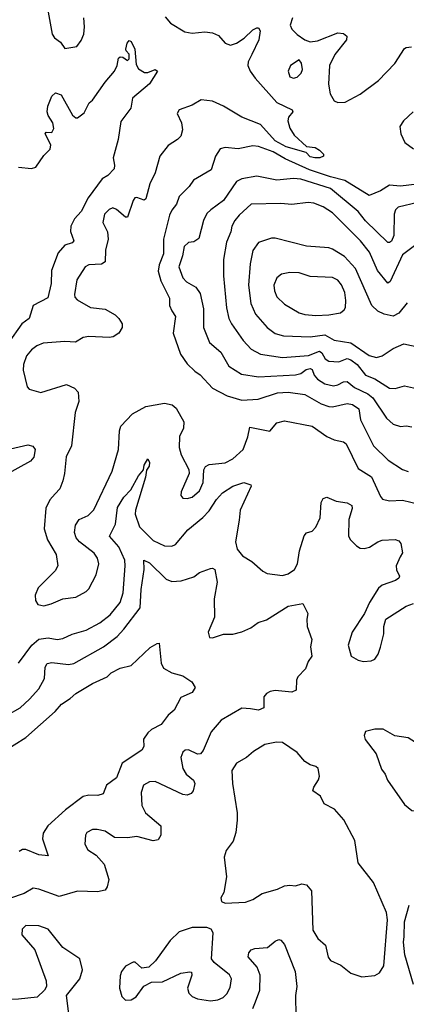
# Model space of a CAD drawing. Extents: x 1678759 to 1859541, y 384609 to 522867.
# Tile 171 of 256: x 1746371 to 1748466, y 466318 to 471654. Entities that reach past the tile are written whole.
import ezdxf

# ---------------------------------------------------------------- set-up
doc = ezdxf.new("R2010")
doc.units = 0

msp = doc.modelspace()

# ---------------------------------------------------------------- linework, layer by layer
at = {"layer": '0CON20XD'}
for points in [[(1746515.3, 471755), (1746547.7, 471575), (1746560, 471555), (1746592.4, 471532.4), (1746615, 471497.5), (1746680.5, 471509.5), (1746705, 471541.2), (1746718.2, 471575), (1746722.7, 471615), (1746718.9, 471665)], [(1747158.8, 471668.8), (1747188, 471635), (1747265, 471587.8), (1747305, 471580.9), (1747375, 471588.8), (1747415, 471582.9), (1747447.5, 471567.5), (1747485, 471526.7), (1747513.2, 471516.8), (1747545, 471526.7), (1747586.5, 471553.5), (1747635, 471598.5), (1747655, 471610.8), (1747665, 471610), (1747673.1, 471593.1), (1747667.5, 471545), (1747628.5, 471465), (1747608, 471425), (1747606.9, 471405), (1747619.6, 471375), (1747646.8, 471336.8), (1747764.8, 471204.8), (1747846.7, 471165), (1747850, 471155), (1747827.5, 471125), (1747822.9, 471105), (1747835, 471066.7), (1747858.3, 471028.3), (1747925, 470967.5), (1747971.7, 470961.7), (1747995, 470947.5), (1748016.2, 470925), (1748017.5, 470915), (1747997.5, 470905), (1747970, 470905), (1747945, 470911.2), (1747924, 470934), (1747815, 470964.8), (1747755, 470996.6), (1747675, 471085.4), (1747575, 471125.4), (1747475, 471185.4), (1747415, 471212.2), (1747355, 471220), (1747305, 471191.4), (1747235, 471166), (1747224, 471145), (1747247.1, 471095), (1747253, 471057), (1747245, 471023.3), (1747226.7, 471005), (1747175, 470973.1), (1747130.7, 470915), (1747105.3, 470824.7), (1747076.7, 470765), (1747055, 470682.5), (1747045, 470676.5), (1747005, 470691.1), (1746995, 470688.6), (1746985, 470673.8), (1746955, 470584), (1746945, 470583.1), (1746895, 470625.6), (1746875, 470634.2), (1746855, 470626), (1746830.2, 470599.8), (1746821.1, 470555), (1746847.1, 470505), (1746850, 470465), (1746835.4, 470405), (1746835, 470342), (1746815, 470328.8), (1746745.3, 470324.7), (1746725, 470315.4), (1746680.8, 470245), (1746667.2, 470165), (1746670.4, 470150.4), (1746683.3, 470135), (1746755, 470093.6), (1746835, 470084.7), (1746888.9, 470055), (1746908.4, 470035), (1746926.5, 470005), (1746926.8, 469985), (1746907.6, 469955), (1746877.1, 469935), (1746855, 469931.3), (1746745, 469937.5), (1746715, 469931.1), (1746672.8, 469907.2), (1746615, 469909.6), (1746498.7, 469901.3), (1746463.4, 469886.6), (1746435.3, 469864.7), (1746408, 469832), (1746392.2, 469785), (1746390.5, 469755), (1746412.5, 469665), (1746421.9, 469651.9), (1746485, 469634), (1746625, 469676.7), (1746667.9, 469657.9), (1746687.1, 469635), (1746691.8, 469585), (1746670.9, 469525), (1746651.5, 469345), (1746623.6, 469285), (1746614.4, 469195), (1746604.4, 469155), (1746588.3, 469111.7), (1746564, 469085), (1746535, 469051.2), (1746513.6, 469006.4), (1746503.5, 468895), (1746521.9, 468835), (1746569.2, 468755), (1746577.5, 468695), (1746563.4, 468666.6), (1746471.4, 468575), (1746455.6, 468535), (1746457, 468507), (1746470, 468485), (1746502.3, 468477.7), (1746542.3, 468487.7), (1746604.4, 468515.6), (1746675.4, 468524.6), (1746731.2, 468555), (1746745, 468570), (1746785.6, 468645), (1746800.5, 468705), (1746792.1, 468735), (1746775, 468763.1), (1746694.7, 468824.7), (1746677.8, 468845), (1746668.5, 468875), (1746673.5, 468915), (1746694.2, 468945), (1746742.6, 468967.4), (1746772.2, 468997.8), (1746872.9, 469207.1), (1746906.5, 469325), (1746911.7, 469425), (1746919.3, 469450.7), (1746982.2, 469517.8), (1747055, 469557), (1747155, 469575.4), (1747196.9, 469566.9), (1747218.2, 469548.2), (1747260.6, 469475), (1747258.9, 469441.1), (1747236.5, 469395), (1747235.6, 469335), (1747245.6, 469295.6), (1747286.6, 469216.6), (1747290, 469195), (1747246.2, 469095), (1747243.3, 469075), (1747255, 469060), (1747278.3, 469058.3), (1747305, 469065.6), (1747345, 469100), (1747365.8, 469145), (1747368.9, 469215), (1747377, 469233), (1747396.9, 469243.1), (1747485, 469252), (1747525, 469273.2), (1747581.5, 469325), (1747607, 469393), (1747617.5, 469445), (1747726.1, 469423.9), (1747765, 469470), (1747805, 469480.8), (1747955, 469450.5), (1748035, 469395.6), (1748075, 469377.1), (1748126, 469366), (1748139.5, 469355), (1748205, 469222.2), (1748277.3, 469177.3), (1748325, 469070), (1748336.3, 469056.3), (1748375, 469046.7), (1748445, 469049.6), (1748535, 469028.5)], [(1747848.5, 471665), (1747836.7, 471625), (1747845, 471602.5), (1747874.7, 471574.7), (1747915, 471545.7), (1747944.5, 471534.5), (1747985, 471540), (1748095, 471582.2), (1748125, 471578.8), (1748143.3, 471565), (1748140.8, 471545), (1748078.8, 471465), (1748050.4, 471405), (1748044.1, 471304.1), (1748052.9, 471252.9), (1748075, 471214.4), (1748095.4, 471205.4), (1748135, 471206.9), (1748215, 471249.7), (1748314.7, 471325), (1748402.7, 471417.3), (1748455, 471497.5), (1748465, 471504), (1748493.6, 471506.4)], [(1746365, 470855.4), (1746435, 470847.8), (1746459.2, 470855), (1746501.7, 470918.3), (1746537.1, 470952.9), (1746539.5, 470975), (1746509.2, 471035), (1746515, 471043.8), (1746545, 471042.9), (1746555.4, 471064.6), (1746550.5, 471095), (1746524.6, 471135), (1746520, 471155), (1746524.4, 471185.6), (1746545, 471240), (1746565, 471257.5), (1746595, 471246.7), (1746657.1, 471137.1), (1746675, 471121.4), (1746685, 471121.4), (1746720.3, 471149.7), (1746747, 471203), (1746765, 471218.8), (1746834.4, 471315.6), (1746885.6, 471375), (1746899.2, 471405), (1746906.7, 471445), (1746915, 471453.3), (1746930.7, 471450.7), (1746955, 471432.5), (1746965, 471442.5), (1746965, 471467.5), (1746947.5, 471485), (1746946.2, 471495), (1746953.8, 471526.2), (1746965, 471540.6), (1746975.7, 471535.7), (1746995, 471493.8), (1747001.3, 471411.3), (1747015, 471388), (1747048, 471368), (1747065, 471367.5), (1747105, 471384.2), (1747117.5, 471375), (1747075, 471306.7), (1746981.4, 471228.6), (1746974, 471175), (1746918.3, 471101.7), (1746904.8, 471005), (1746877.3, 470905), (1746885.3, 470865), (1746882.5, 470845), (1746849.5, 470810.5), (1746818.5, 470791.5), (1746741.8, 470688.2), (1746703.6, 470615), (1746668.7, 470575), (1746647.4, 470535), (1746646.2, 470506.2), (1746664.3, 470455), (1746654.5, 470445.5), (1746615, 470431.5), (1746578.7, 470391.3), (1746542.8, 470295), (1746542.2, 470225), (1746522.8, 470147.2), (1746443.8, 470105), (1746421.8, 470035), (1746383.5, 470005), (1746308.4, 469901.6)], [(1747855, 471337.5), (1747875, 471342.5), (1747895.5, 471364.5), (1747902.5, 471385), (1747898.3, 471418.3), (1747885, 471436.2), (1747838.8, 471405), (1747826, 471375), (1747835, 471344), (1747855, 471337.5)], [(1748502.9, 471155), (1748450, 471105), (1748431.2, 471075), (1748436.2, 471035), (1748457.9, 470987.9), (1748505, 470954.4)], [(1748538, 470765), (1748435, 470752), (1748375, 470757.1), (1748325, 470725.8), (1748265, 470701.4), (1748133.4, 470783.4), (1748055, 470802.1), (1747940.8, 470840.8), (1747809.2, 470899.2), (1747745, 470938.4), (1747665, 470966.4), (1747635, 470969.6), (1747555, 470953.8), (1747485, 470962.2), (1747456.6, 470953.4), (1747431.9, 470915), (1747408.8, 470841.2), (1747312.2, 470785), (1747289.4, 470750.6), (1747234.3, 470695), (1747221.4, 470655), (1747195, 470622.5), (1747182.7, 470595), (1747150.3, 470465), (1747150.2, 470385), (1747126.2, 470325), (1747121.9, 470291.9), (1747135, 470238.1), (1747183.5, 470145), (1747183.3, 470105), (1747195, 470076.7), (1747215.6, 470045), (1747202.7, 469955), (1747241.4, 469841.4), (1747278.5, 469788.5), (1747319.1, 469749.1), (1747349.2, 469729.2), (1747415, 469656.8), (1747495, 469616), (1747575, 469591.2), (1747662.4, 469597.6), (1747767.9, 469632.1), (1747825, 469636.1), (1747915, 469622.7), (1748005, 469571.6), (1748045, 469557.5), (1748065, 469556.4), (1748145, 469573.9), (1748175, 469568.8), (1748208.7, 469545), (1748217.6, 469485), (1748287.1, 469345), (1748367.2, 469267.2), (1748445, 469215.5), (1748475.5, 469205.5)], [(1748527.3, 470662.7), (1748422, 470638), (1748406.2, 470623.8), (1748399.6, 470600.4), (1748397.4, 470485), (1748385, 470453.1), (1748375, 470445.7), (1748365, 470447.1), (1748244.8, 470564.8), (1748205, 470615.3), (1748055, 470739), (1747895, 470790.5), (1747855, 470793.3), (1747765, 470783.9), (1747655, 470806.2), (1747575, 470791.8), (1747545, 470777.5), (1747475, 470674.5), (1747406.2, 470623.8), (1747385.8, 470604.2), (1747366.2, 470565), (1747342, 470468), (1747315, 470450), (1747285, 470445.6), (1747261.5, 470425), (1747252.8, 470375), (1747232.5, 470315), (1747254.8, 470254.8), (1747275, 470233.9), (1747325, 470203.6), (1747349.4, 470169.4), (1747367.5, 470087.5), (1747366.8, 469985), (1747399.5, 469905), (1747461.5, 469851.5), (1747505, 469776.7), (1747572, 469732), (1747665, 469717.6), (1747865, 469729.8), (1747893.7, 469736.3), (1747922.4, 469757.6), (1747945, 469763.5), (1747955, 469757.3), (1747966.6, 469726.6), (1747985, 469706.6), (1748025, 469681.2), (1748070.5, 469670.5), (1748095, 469675.3), (1748125, 469691.8), (1748145, 469693.6), (1748185, 469660.6), (1748256.3, 469626.3), (1748284.1, 469605), (1748358.2, 469495), (1748395, 469461.9), (1748435, 469450), (1748465, 469453.1), (1748495, 469447.8)], [(1748572.9, 470475), (1748445, 470379.2), (1748378.9, 470235), (1748365, 470225.8), (1748310, 470295), (1748266.4, 470395), (1748218, 470455), (1748065, 470607.3), (1748015, 470639.6), (1747965, 470660.4), (1747933.7, 470663.7), (1747845, 470652.3), (1747785, 470658.2), (1747625, 470653.8), (1747559.5, 470595), (1747536.4, 470565), (1747520.9, 470535), (1747515.3, 470505), (1747492, 470448), (1747475.4, 470354.6), (1747474.6, 470265), (1747491.5, 470091.5), (1747503.9, 470035), (1747518.8, 470005), (1747581.8, 469915), (1747625, 469869.1), (1747675, 469840.4), (1747795, 469823.2), (1747935, 469834.8), (1747995, 469858.3), (1748008, 469848), (1748025.2, 469815.2), (1748045, 469803.4), (1748100.6, 469799.4), (1748145, 469816.9), (1748165, 469810), (1748199.7, 469785), (1748245, 469727.4), (1748295, 469707.4), (1748375, 469656.5), (1748405, 469654.4), (1748455, 469668.9), (1748520, 469655)], [(1748469.9, 470120.1), (1748425, 470063.3), (1748395, 470047.1), (1748345, 470057.5), (1748312.2, 470075), (1748278.8, 470105), (1748190, 470305), (1748129.9, 470369.9), (1748065, 470410.9), (1748045, 470418.2), (1747925, 470426.4), (1747755, 470470), (1747735, 470470.5), (1747664, 470446), (1747635, 470403.8), (1747619.4, 470330.6), (1747611.3, 470215), (1747623.3, 470115), (1747648.3, 470058.3), (1747712.5, 469985), (1747755, 469952.5), (1747800.4, 469940.4), (1747945, 469935.7), (1748025, 469945.3), (1748075, 469917.5), (1748165, 469902.7), (1748265, 469834.7), (1748305, 469822.7), (1748335, 469831.8), (1748395, 469872.7), (1748453.1, 469896.9), (1748535, 469878.5)], [(1747975, 470050.4), (1748045, 470054.6), (1748110, 470065), (1748129.3, 470080.7), (1748135.5, 470094.5), (1748137.9, 470132.1), (1748131.8, 470175), (1748115, 470216.9), (1748095, 470242.1), (1748065, 470256.2), (1747945, 470261.5), (1747885, 470281.2), (1747835, 470284.5), (1747788.8, 470275), (1747765, 470255.8), (1747748.5, 470215), (1747750.9, 470185), (1747765, 470152.9), (1747805, 470111.4), (1747885, 470065.6), (1747915, 470056.4), (1747975, 470050.4)], [(1746298, 469322), (1746415, 469350.5), (1746442.9, 469342.9), (1746454.2, 469325), (1746447.6, 469282.4), (1746429.5, 469260.5), (1746205, 469138)], [(1746365, 468166), (1746437.7, 468265), (1746475, 468296.6), (1746525, 468304.7), (1746575, 468295.5), (1746605, 468300), (1746655.9, 468324.1), (1746730.8, 468345), (1746805, 468384.6), (1746861.5, 468428.5), (1746915.5, 468495), (1746932.3, 468547.7), (1746943.2, 468695), (1746940.5, 468725), (1746907.4, 468797.4), (1746857.5, 468855), (1746889.8, 468920.2), (1746900.5, 469009.5), (1746935, 469066.2), (1746973.4, 469106.6), (1747015, 469182), (1747041.2, 469215), (1747045, 469240), (1747065, 469273.3), (1747074, 469255), (1747072.5, 469235), (1747057.3, 469212.7), (1747052.2, 469175), (1746997.8, 468995), (1746996.6, 468975), (1747020.4, 468905), (1747095, 468831.8), (1747155, 468802.7), (1747195, 468800.9), (1747215, 468809.5), (1747281.4, 468888.6), (1747363.4, 468956.6), (1747397.2, 468992.8), (1747436.5, 469053.5), (1747469.8, 469090.2), (1747525, 469126.5), (1747585, 469146), (1747623.3, 469133.3), (1747625.8, 469125), (1747564.7, 468995.3), (1747560.9, 468940.9), (1747540.8, 468825), (1747548.5, 468785), (1747577.4, 468747.4), (1747628.3, 468718.3), (1747688, 468665), (1747712.4, 468652.4), (1747795, 468641.1), (1747825, 468650), (1747860.6, 468675), (1747875.9, 468704.1), (1747886.5, 468775), (1747912.7, 468857.3), (1747925, 468872.5), (1747955, 468882.7), (1747975, 468903.5), (1747999.2, 468955), (1748005, 469038), (1748015, 469058.6), (1748035, 469067.1), (1748085, 469044.2), (1748145, 469035.8), (1748170.3, 469020.3), (1748173.1, 469005), (1748154.6, 468945), (1748152.2, 468855), (1748162.5, 468835), (1748195, 468802.9), (1748215, 468790), (1748237.5, 468787.5), (1748265.4, 468794.6), (1748312, 468825), (1748335, 468833.1), (1748405, 468836), (1748425, 468828.8), (1748435.6, 468815.6), (1748445.6, 468765), (1748433, 468743), (1748410, 468695), (1748412.7, 468672.7), (1748428.3, 468638.3), (1748425, 468627.5), (1748407.5, 468615), (1748335, 468588.7), (1748315, 468573.6), (1748265.6, 468495), (1748240, 468435), (1748172.5, 468335), (1748150.5, 468265), (1748166.2, 468205), (1748205, 468182.5), (1748234.1, 468175.9), (1748275, 468180), (1748295, 468188.8), (1748312.5, 468215), (1748325, 468252.5), (1748344.2, 468325), (1748344.4, 468365.6), (1748354.3, 468405), (1748465, 468476.2), (1748505, 468490)], [(1746303.3, 467885), (1746374.4, 467925), (1746425, 467970.6), (1746475, 468028.1), (1746505.8, 468084.2), (1746509.2, 468145), (1746519.2, 468165), (1746545, 468170), (1746635, 468159.3), (1746665, 468165.4), (1746825, 468255.3), (1746898.5, 468311.5), (1746935, 468350.7), (1747024, 468466), (1747029.8, 468565), (1747045.5, 468675), (1747043.3, 468725), (1747075, 468709.5), (1747165, 468622.5), (1747195, 468609.5), (1747246.4, 468613.6), (1747315, 468634.3), (1747345, 468657.5), (1747405, 468680), (1747415, 468682), (1747428, 468675), (1747441.8, 468605), (1747425.4, 468515), (1747425.6, 468415), (1747392.9, 468335), (1747400, 468305), (1747415, 468303.3), (1747475, 468323.8), (1747525, 468322.9), (1747573.7, 468336.3), (1747622.7, 468357.3), (1747663.2, 468386.8), (1747707.8, 468402.2), (1747825, 468475.6), (1747905, 468490), (1747932, 468435), (1747926.2, 468405), (1747928, 468365), (1747954.4, 468295), (1747946.7, 468255), (1747954, 468205), (1747934, 468175), (1747919.2, 468135), (1747877.6, 468092.4), (1747870.6, 468075), (1747868.9, 468021.1), (1747845, 468010), (1747755, 468018.7), (1747727.6, 468012.4), (1747708, 468002), (1747694.5, 467985), (1747694.2, 467925), (1747665, 467911.2), (1747620.7, 467919.3), (1747575, 467921.8), (1747462.9, 467857.1), (1747409.1, 467795), (1747365, 467693.3), (1747350, 467675), (1747335, 467672.9), (1747285, 467697.1), (1747267.5, 467695), (1747255.7, 467684.3), (1747244.4, 467655), (1747255.5, 467595), (1747273.3, 467565), (1747312.1, 467532.1), (1747320.8, 467515), (1747310.8, 467475), (1747300.3, 467459.7), (1747278.8, 467451.2), (1747255, 467454.4), (1747104.3, 467525.7), (1747075, 467524.3), (1747042.5, 467505), (1747030, 467465), (1747033.5, 467395), (1747052.9, 467355), (1747136.2, 467285), (1747135.8, 467235), (1747120.8, 467209.2), (1747095, 467204.4), (1747005, 467227.9), (1746955, 467220), (1746885, 467221.4), (1746835, 467256.9), (1746790, 467265), (1746765, 467265.6), (1746735, 467248.8), (1746728, 467235), (1746724.2, 467185), (1746740, 467155), (1746785.6, 467125.6), (1746828, 467078), (1746854.4, 466995), (1746845.7, 466954.3), (1746835, 466936.7), (1746792.7, 466927.3), (1746685, 466930), (1746585, 466901.1), (1746475, 466941.5), (1746445, 466946.5), (1746395, 466918.9), (1746315, 466891.9)], [(1746278.6, 467685), (1746405, 467764.5), (1746563.3, 467905), (1746597.5, 467945), (1746645.4, 467974.6), (1746675, 468002.5), (1746765, 468056.1), (1746845, 468093.1), (1746866.7, 468113.3), (1746915, 468140), (1746975, 468153.3), (1747078.3, 468251.7), (1747115, 468272.5), (1747127.5, 468275), (1747137, 468167), (1747150.3, 468140.3), (1747195, 468114.2), (1747255, 468098), (1747303.8, 468065), (1747321.2, 468035), (1747305, 468006.7), (1747245, 467981.2), (1747207.3, 467912.7), (1747175, 467885.6), (1747137.9, 467835), (1747085, 467806.4), (1747065, 467788.1), (1747042.5, 467755), (1747044.3, 467715), (1747033.3, 467695), (1746926.9, 467625), (1746895.4, 467545), (1746842, 467505), (1746822.5, 467457.5), (1746795, 467449.4), (1746745, 467451.1), (1746715, 467443.8), (1746618.4, 467371.6), (1746524.4, 467285), (1746497.8, 467245), (1746495.4, 467215), (1746525, 467122.5), (1746475, 467127.9), (1746405, 467156.5), (1746386.9, 467156.9), (1746367.5, 467145)], [(1748525, 467364.2), (1748556.5, 467423.5), (1748577.9, 467565), (1748575, 467647.5), (1748562.1, 467682.1), (1748515, 467735.8), (1748475, 467762.5), (1748402.7, 467772.7), (1748339.5, 467809.5), (1748295, 467809.4), (1748245, 467795.6), (1748237.9, 467775), (1748243.4, 467753.4), (1748302.5, 467675), (1748331.5, 467591.5), (1748350.6, 467565), (1748363.2, 467533.2), (1748455, 467400), (1748495, 467368), (1748525, 467364.2)], [(1748225, 466467.1), (1748295, 466474.2), (1748320.9, 466489.1), (1748343.5, 466526.5), (1748363.2, 466775), (1748358, 466815), (1748288.5, 466978.5), (1748205.6, 467085), (1748186.7, 467205), (1748127.5, 467317.5), (1748076, 467375), (1748021.2, 467405), (1748001.2, 467445), (1747960, 467475), (1747963.8, 467495), (1747990, 467535), (1747996.2, 467555), (1747987.5, 467595), (1747976.2, 467606.2), (1747945, 467616), (1747915, 467634), (1747875, 467683.1), (1747795, 467736.9), (1747762.2, 467737.8), (1747700, 467725), (1747638.3, 467688.3), (1747600, 467655), (1747545, 467623.8), (1747520.8, 467585), (1747523.5, 467515), (1747550, 467355), (1747548.5, 467315), (1747541.3, 467248.7), (1747528.3, 467201.7), (1747488.8, 467151.2), (1747478, 467115), (1747491.2, 467008.8), (1747477, 466923), (1747461.2, 466895), (1747463.8, 466875), (1747485, 466866.2), (1747595, 466871.4), (1747634.5, 466885.5), (1747685, 466918.9), (1747768.3, 466941.7), (1747805, 466960), (1747835, 466964.2), (1747865, 466959.2), (1747898.8, 466971.2), (1747925, 466965.6), (1747952.6, 466932.6), (1747959.5, 466719.5), (1747985.6, 466675), (1748028, 466638), (1748038.6, 466588.6), (1748042.3, 466572.3), (1748055.8, 466555), (1748110.2, 466530.2), (1748165, 466485.8), (1748225, 466467.1)], [(1748503.8, 466425), (1748457.7, 466585), (1748450.5, 466655), (1748454.2, 466685), (1748456.1, 466763.9), (1748481.4, 466855)], [(1746642.4, 466222.4), (1746624, 466365), (1746697.1, 466455), (1746711.1, 466505), (1746697.1, 466565), (1746604, 466625), (1746525, 466724.2), (1746475, 466742.9), (1746405, 466745.6), (1746384.4, 466725), (1746382.9, 466695), (1746452.5, 466612.5), (1746514.2, 466445), (1746516, 466415), (1746506.2, 466395), (1746465, 466355.7), (1746365, 466345.4), (1746258.9, 466341.1), (1746186.4, 466323.6), (1746124.5, 466275.5)], [(1747405, 466336.2), (1747445, 466342.1), (1747474.2, 466355), (1747492.9, 466375), (1747510.7, 466409.3), (1747517.8, 466455), (1747507.7, 466477.7), (1747424.2, 466544.2), (1747410, 466565), (1747420, 466705), (1747408, 466725), (1747385, 466734.4), (1747305, 466733.1), (1747235, 466709.6), (1747187.1, 466662.9), (1747107.4, 466552.6), (1747070.7, 466519.3), (1747033.6, 466513.6), (1746996.1, 466546.1), (1746985, 466546.7), (1746945, 466523.8), (1746922.5, 466495), (1746915, 466472.5), (1746911.9, 466405), (1746925, 466360), (1746945, 466340.8), (1746975, 466342), (1747002.3, 466357.7), (1747044.1, 466415.9), (1747085, 466437.5), (1747145, 466439.2), (1747244, 466486), (1747293.3, 466493.3), (1747301.7, 466491.7), (1747304, 466475), (1747279.6, 466405), (1747288.1, 466378.1), (1747305, 466359.5), (1747335, 466347.9), (1747405, 466336.2)], [(1747633.8, 466295), (1747648.8, 466331.2), (1747672, 466395), (1747673.1, 466475), (1747658.3, 466518.3), (1747609.1, 466575), (1747612.6, 466597.4), (1747625, 466612.5), (1747645, 466620.6), (1747713.3, 466625), (1747755, 466660), (1747775, 466668.8), (1747785.7, 466665.7), (1747805, 466641.2), (1747862.9, 466495), (1747872.1, 466415), (1747864.5, 466365), (1747870.6, 466029.4)]]:
    msp.add_lwpolyline(points, dxfattribs=at)

doc.saveas('drawing.dxf')
